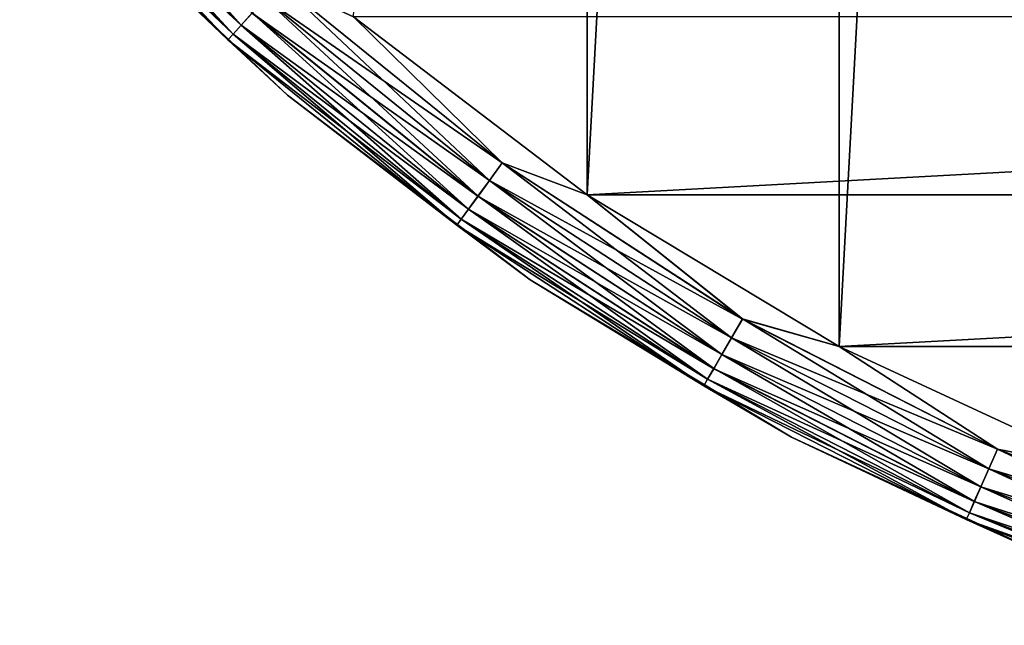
# Model space of a CAD drawing. Header units: metres. Extents: x -28 to 237, y -27 to 27.
# Tile 1 of 51: x -20 to -11, y -26 to -20. Entities that reach past the tile are written whole.
import ezdxf

# ---------------------------------------------------------------- set-up
doc = ezdxf.new("R2010")
doc.units = ezdxf.units.M
doc.layers.add('solid_10151043_XXX', color=7, linetype='CONTINUOUS')

msp = doc.modelspace()

# ---------------------------------------------------------------- linework, layer by layer
at = {"layer": 'solid_10151043_XXX'}
for points in [[(-9.811584, 24.616718, -10.5), (-9.811584, -24.616718, -10.5), (-12.416398, -23.411173, -10.5)], [(-12.416398, 23.411173, -10.5), (-9.811584, 24.616718, -10.5), (-12.416398, -23.411173, -10.5)], [(-12.416398, 23.411173, -10.5), (-12.416398, -23.411173, -10.5), (-14.875552, -21.930981, -10.5)], [(-14.875552, 21.930981, -10.5), (-12.416398, 23.411173, -10.5), (-14.875552, -21.930981, -10.5)], [(-14.875552, 21.930981, -10.5), (-14.875552, -21.930981, -10.5), (-17.160183, -20.193516, -10.5)], [(-20.15629, -18.148806, -0.217749), (-20.274143, -18.254921, -0.376159), (-18.254921, -20.274143, -0.376159)], [(-18.148806, -20.15629, -0.217749), (-20.15629, -18.148806, -0.217749), (-18.254921, -20.274143, -0.376159)], [(-20.363178, -18.335087, -9.933075), (-20.274664, -18.255388, -10.122963), (-18.255388, -20.274664, -10.122963)], [(-20.274143, -18.254921, -0.376159), (-20.362816, -18.334763, -0.565914), (-18.334763, -20.362816, -0.565914)], [(-18.255388, -20.274664, -10.122963), (-20.274664, -18.255388, -10.122963), (-18.149391, -20.156942, -10.281551)], [(-18.254921, -20.274143, -0.376159), (-20.274143, -18.254921, -0.376159), (-18.334763, -20.362816, -0.565914)], [(-20.418036, -18.384481, -9.721427), (-20.363178, -18.335087, -9.933075), (-18.335087, -20.363178, -9.933075)], [(-20.362816, -18.334763, -0.565914), (-20.41785, -18.384315, -0.777479), (-18.384315, -20.41785, -0.777479)], [(-18.335087, -20.363178, -9.933075), (-20.363178, -18.335087, -9.933075), (-18.255388, -20.274664, -10.122963)], [(-18.334763, -20.362816, -0.565914), (-20.362816, -18.334763, -0.565914), (-18.384315, -20.41785, -0.777479)], [(-18.384481, -20.418036, -9.721427), (-19.964876, -18.911736, -9.5), (-20.418036, -18.384481, -9.721427)], [(-18.384481, -20.418036, -9.721427), (-20.418036, -18.384481, -9.721427), (-18.335087, -20.363178, -9.933075)], [(-18.384315, -20.41785, -0.777479), (-20.41785, -18.384315, -0.777479), (-19.964876, -18.911736, -1)], [(-17.803123, -20.959457, -9.5), (-17.803123, -20.959457, -1), (-19.964876, -18.911736, -1)], [(-18.384315, -20.41785, -0.777479), (-19.964876, -18.911736, -1), (-17.803123, -20.959457, -1)], [(-19.964876, -18.911736, -9.5), (-17.803123, -20.959457, -9.5), (-19.964876, -18.911736, -1)], [(-18.384481, -20.418036, -9.721427), (-17.803123, -20.959457, -9.5), (-19.964876, -18.911736, -9.5)], [(-18.022421, -20.015926, -10.400871), (-17.880857, -19.858704, -10.474928), (-15.707104, -21.618973, -10.474928)], [(-17.880125, -19.857891, -0.024823), (-18.021744, -20.015175, -0.098642), (-15.830864, -21.789316, -0.098642)], [(-15.707104, -21.618973, -10.474928), (-17.880857, -19.858704, -10.474928), (-17.160183, -20.193516, -10.5)], [(-15.706461, -21.618088, -0.024823), (-17.160183, -20.193516), (-17.880125, -19.857891, -0.024823)], [(-15.706461, -21.618088, -0.024823), (-17.880125, -19.857891, -0.024823), (-15.830864, -21.789316, -0.098642)], [(-18.149391, -20.156942, -10.281551), (-18.022421, -20.015926, -10.400871), (-15.831458, -21.790133, -10.400871)], [(-18.021744, -20.015175, -0.098642), (-18.148806, -20.15629, -0.217749), (-15.942478, -21.942938, -0.217749)], [(-15.831458, -21.790133, -10.400871), (-18.022421, -20.015926, -10.400871), (-15.707104, -21.618973, -10.474928)], [(-15.830864, -21.789316, -0.098642), (-18.021744, -20.015175, -0.098642), (-15.942478, -21.942938, -0.217749)], [(-18.255388, -20.274664, -10.122963), (-18.149391, -20.156942, -10.281551), (-15.942993, -21.943647, -10.281551)], [(-18.148806, -20.15629, -0.217749), (-18.254921, -20.274143, -0.376159), (-16.035694, -22.071239, -0.376159)], [(-15.942993, -21.943647, -10.281551), (-18.149391, -20.156942, -10.281551), (-15.831458, -21.790133, -10.400871)], [(-15.942478, -21.942938, -0.217749), (-18.148806, -20.15629, -0.217749), (-16.035694, -22.071239, -0.376159)], [(-18.335087, -20.363178, -9.933075), (-18.255388, -20.274664, -10.122963), (-16.036104, -22.071804, -10.122963)], [(-18.254921, -20.274143, -0.376159), (-18.334763, -20.362816, -0.565914), (-16.105827, -22.16777, -0.565914)], [(-16.036104, -22.071804, -10.122963), (-18.255388, -20.274664, -10.122963), (-15.942993, -21.943647, -10.281551)], [(-16.035694, -22.071239, -0.376159), (-18.254921, -20.274143, -0.376159), (-16.105827, -22.16777, -0.565914)], [(-15.707104, -21.618973, -10.474928), (-17.160183, -20.193516, -10.5), (-14.875552, -21.930981, -10.5)], [(-17.160183, -20.193516), (-14.875552, -21.930981), (17.160183, -20.193516)], [(-15.706461, -21.618088, -0.024823), (-14.875552, -21.930981), (-17.160183, -20.193516)], [(-14.875552, -21.930981), (14.875552, -21.930981), (17.160183, -20.193516)], [(-18.384481, -20.418036, -9.721427), (-18.335087, -20.363178, -9.933075), (-16.106113, -22.168165, -9.933075)], [(-18.334763, -20.362816, -0.565914), (-18.384315, -20.41785, -0.777479), (-16.149357, -22.227684, -0.777479)], [(-16.106113, -22.168165, -9.933075), (-18.335087, -20.363178, -9.933075), (-16.036104, -22.071804, -10.122963)], [(-16.105827, -22.16777, -0.565914), (-18.334763, -20.362816, -0.565914), (-16.149357, -22.227684, -0.777479)], [(-16.149504, -22.227884, -9.721427), (-17.803123, -20.959457, -9.5), (-18.384481, -20.418036, -9.721427)], [(-16.149504, -22.227884, -9.721427), (-18.384481, -20.418036, -9.721427), (-16.106113, -22.168165, -9.933075)], [(-16.149357, -22.227684, -0.777479), (-18.384315, -20.41785, -0.777479), (-17.803123, -20.959457, -1)], [(-15.432644, -22.761448, -9.5), (-15.432644, -22.761448, -1), (-17.803123, -20.959457, -1)], [(-16.149357, -22.227684, -0.777479), (-17.803123, -20.959457, -1), (-15.432644, -22.761448, -1)], [(-17.803123, -20.959457, -9.5), (-15.432644, -22.761448, -9.5), (-17.803123, -20.959457, -1)], [(-16.149504, -22.227884, -9.721427), (-15.432644, -22.761448, -9.5), (-17.803123, -20.959457, -9.5)], [(-15.831458, -21.790133, -10.400871), (-15.707104, -21.618973, -10.474928), (-13.36126, -23.142382, -10.474928)], [(-15.706461, -21.618088, -0.024823), (-15.830864, -21.789316, -0.098642), (-13.466537, -23.324726, -0.098642)], [(-13.36126, -23.142382, -10.474928), (-15.707104, -21.618973, -10.474928), (-14.875552, -21.930981, -10.5)], [(-13.360713, -23.141434, -0.024823), (-14.875552, -21.930981), (-15.706461, -21.618088, -0.024823)], [(-13.360713, -23.141434, -0.024823), (-15.706461, -21.618088, -0.024823), (-13.466537, -23.324726, -0.098642)], [(-15.942993, -21.943647, -10.281551), (-15.831458, -21.790133, -10.400871), (-13.467043, -23.325603, -10.400871)], [(-15.830864, -21.789316, -0.098642), (-15.942478, -21.942938, -0.217749), (-13.561481, -23.489176, -0.217749)], [(-13.467043, -23.325603, -10.400871), (-15.831458, -21.790133, -10.400871), (-13.36126, -23.142382, -10.474928)], [(-13.466537, -23.324726, -0.098642), (-15.830864, -21.789316, -0.098642), (-13.561481, -23.489176, -0.217749)], [(-16.036104, -22.071804, -10.122963), (-15.942993, -21.943647, -10.281551), (-13.56192, -23.489935, -10.281551)], [(-15.942478, -21.942938, -0.217749), (-16.035694, -22.071239, -0.376159), (-13.640776, -23.626516, -0.376159)], [(-13.56192, -23.489935, -10.281551), (-15.942993, -21.943647, -10.281551), (-13.467043, -23.325603, -10.400871)], [(-13.561481, -23.489176, -0.217749), (-15.942478, -21.942938, -0.217749), (-13.640776, -23.626516, -0.376159)], [(-13.36126, -23.142382, -10.474928), (-14.875552, -21.930981, -10.5), (-12.416398, -23.411173, -10.5)], [(-14.875552, -21.930981), (-12.416398, -23.411173), (14.875552, -21.930981)], [(-13.360713, -23.141434, -0.024823), (-12.416398, -23.411173), (-14.875552, -21.930981)], [(-12.416398, -23.411173), (12.416398, -23.411173), (14.875552, -21.930981)], [(-16.106113, -22.168165, -9.933075), (-16.036104, -22.071804, -10.122963), (-13.641126, -23.627123, -10.122963)], [(-16.035694, -22.071239, -0.376159), (-16.105827, -22.16777, -0.565914), (-13.700436, -23.729851, -0.565914)], [(-13.641126, -23.627123, -10.122963), (-16.036104, -22.071804, -10.122963), (-13.56192, -23.489935, -10.281551)], [(-13.640776, -23.626516, -0.376159), (-16.035694, -22.071239, -0.376159), (-13.700436, -23.729851, -0.565914)], [(-16.149504, -22.227884, -9.721427), (-16.106113, -22.168165, -9.933075), (-13.700679, -23.730272, -9.933075)], [(-16.105827, -22.16777, -0.565914), (-16.149357, -22.227684, -0.777479), (-13.737464, -23.793985, -0.777479)], [(-13.700679, -23.730272, -9.933075), (-16.106113, -22.168165, -9.933075), (-13.641126, -23.627123, -10.122963)], [(-13.700436, -23.729851, -0.565914), (-16.105827, -22.16777, -0.565914), (-13.737464, -23.793985, -0.777479)], [(-13.737589, -23.794201, -9.721427), (-15.432644, -22.761448, -9.5), (-16.149504, -22.227884, -9.721427)], [(-13.737589, -23.794201, -9.721427), (-16.149504, -22.227884, -9.721427), (-13.700679, -23.730272, -9.933075)], [(-13.737464, -23.793985, -0.777479), (-16.149357, -22.227684, -0.777479), (-15.432644, -22.761448, -1)], [(-12.881232, -24.296581, -9.5), (-12.881232, -24.296581, -1), (-15.432644, -22.761448, -1)], [(-13.737464, -23.793985, -0.777479), (-15.432644, -22.761448, -1), (-12.881232, -24.296581, -1)], [(-15.432644, -22.761448, -9.5), (-12.881232, -24.296581, -9.5), (-15.432644, -22.761448, -1)], [(-13.737589, -23.794201, -9.721427), (-12.881232, -24.296581, -9.5), (-15.432644, -22.761448, -9.5)], [(-13.467043, -23.325603, -10.400871), (-13.36126, -23.142382, -10.474928), (-10.869028, -24.412237, -10.474928)], [(-13.360713, -23.141434, -0.024823), (-13.466537, -23.324726, -0.098642), (-10.954668, -24.604588, -0.098642)], [(-10.869028, -24.412237, -10.474928), (-13.36126, -23.142382, -10.474928), (-12.416398, -23.411173, -10.5)], [(-10.868584, -24.411238, -0.024823), (-12.416398, -23.411173), (-13.360713, -23.141434, -0.024823)], [(-10.868584, -24.411238, -0.024823), (-13.360713, -23.141434, -0.024823), (-10.954668, -24.604588, -0.098642)], [(-13.56192, -23.489935, -10.281551), (-13.467043, -23.325603, -10.400871), (-10.95508, -24.605513, -10.400871)], [(-13.466537, -23.324726, -0.098642), (-13.561481, -23.489176, -0.217749), (-11.031903, -24.778059, -0.217749)], [(-10.95508, -24.605513, -10.400871), (-13.467043, -23.325603, -10.400871), (-10.869028, -24.412237, -10.474928)], [(-10.954668, -24.604588, -0.098642), (-13.466537, -23.324726, -0.098642), (-11.031903, -24.778059, -0.217749)], [(-10.869028, -24.412237, -10.474928), (-12.416398, -23.411173, -10.5), (-9.811584, -24.616718, -10.5)], [(-12.416398, -23.411173), (-9.811584, -24.616718), (12.416398, -23.411173)], [(-10.868584, -24.411238, -0.024823), (-9.811584, -24.616718), (-12.416398, -23.411173)], [(-13.641126, -23.627123, -10.122963), (-13.56192, -23.489935, -10.281551), (-11.03226, -24.778862, -10.281551)], [(-13.561481, -23.489176, -0.217749), (-13.640776, -23.626516, -0.376159), (-11.096407, -24.922937, -0.376159)], [(-11.03226, -24.778862, -10.281551), (-13.56192, -23.489935, -10.281551), (-10.95508, -24.605513, -10.400871)], [(-11.031903, -24.778059, -0.217749), (-13.561481, -23.489176, -0.217749), (-11.096407, -24.922937, -0.376159)], [(-13.700679, -23.730272, -9.933075), (-13.641126, -23.627123, -10.122963), (-11.096691, -24.923576, -10.122963)], [(-13.640776, -23.626516, -0.376159), (-13.700436, -23.729851, -0.565914), (-11.144938, -25.031942, -0.565914)], [(-11.096691, -24.923576, -10.122963), (-13.641126, -23.627123, -10.122963), (-11.03226, -24.778862, -10.281551)], [(-11.096407, -24.922937, -0.376159), (-13.640776, -23.626516, -0.376159), (-11.144938, -25.031942, -0.565914)], [(-13.737589, -23.794201, -9.721427), (-13.700679, -23.730272, -9.933075), (-11.145136, -25.032387, -9.933075)], [(-13.700436, -23.729851, -0.565914), (-13.737464, -23.793985, -0.777479), (-11.17506, -25.099596, -0.777479)], [(-11.145136, -25.032387, -9.933075), (-13.700679, -23.730272, -9.933075), (-11.096691, -24.923576, -10.122963)], [(-11.144938, -25.031942, -0.565914), (-13.700436, -23.729851, -0.565914), (-11.17506, -25.099596, -0.777479)], [(-11.175161, -25.099823, -9.721427), (-12.881232, -24.296581, -9.5), (-13.737589, -23.794201, -9.721427)], [(-11.175161, -25.099823, -9.721427), (-13.737589, -23.794201, -9.721427), (-11.145136, -25.032387, -9.933075)], [(-11.17506, -25.099596, -0.777479), (-13.737464, -23.793985, -0.777479), (-12.881232, -24.296581, -1)], [(-10.1788, -25.54686, -9.5), (-10.1788, -25.54686, -1), (-12.881232, -24.296581, -1)], [(-11.17506, -25.099596, -0.777479), (-12.881232, -24.296581, -1), (-10.1788, -25.54686, -1)], [(-12.881232, -24.296581, -9.5), (-10.1788, -25.54686, -9.5), (-12.881232, -24.296581, -1)], [(-11.175161, -25.099823, -9.721427), (-10.1788, -25.54686, -9.5), (-12.881232, -24.296581, -9.5)], [(-10.95508, -24.605513, -10.400871), (-10.869028, -24.412237, -10.474928), (-8.257713, -25.414627, -10.474928)], [(-10.868584, -24.411238, -0.024823), (-10.954668, -24.604588, -0.098642), (-8.322778, -25.614876, -0.098642)], [(-8.257713, -25.414627, -10.474928), (-10.869028, -24.412237, -10.474928), (-9.811584, -24.616718, -10.5)], [(-8.257375, -25.413588, -0.024823), (-9.811584, -24.616718), (-10.868584, -24.411238, -0.024823)], [(-8.257375, -25.413588, -0.024823), (-10.868584, -24.411238, -0.024823), (-8.322778, -25.614876, -0.098642)], [(-11.03226, -24.778862, -10.281551), (-10.95508, -24.605513, -10.400871), (-8.323091, -25.615837, -10.400871)], [(-10.954668, -24.604588, -0.098642), (-11.031903, -24.778059, -0.217749), (-8.381456, -25.795471, -0.217749)], [(-8.323091, -25.615837, -10.400871), (-10.95508, -24.605513, -10.400871), (-8.257713, -25.414627, -10.474928)], [(-8.322778, -25.614876, -0.098642), (-10.954668, -24.604588, -0.098642), (-8.381456, -25.795471, -0.217749)], [(-11.096691, -24.923576, -10.122963), (-11.03226, -24.778862, -10.281551), (-8.381728, -25.796305, -10.281551)], [(-11.031903, -24.778059, -0.217749), (-11.096407, -24.922937, -0.376159), (-8.430463, -25.946297, -0.376159)], [(-8.381728, -25.796305, -10.281551), (-11.03226, -24.778862, -10.281551), (-8.323091, -25.615837, -10.400871)], [(-8.381456, -25.795471, -0.217749), (-11.031903, -24.778059, -0.217749), (-8.430463, -25.946297, -0.376159)], [(-11.145136, -25.032387, -9.933075), (-11.096691, -24.923576, -10.122963), (-8.430679, -25.946962, -10.122963)], [(-11.096407, -24.922937, -0.376159), (-11.144938, -25.031942, -0.565914), (-8.467335, -26.059778, -0.565914)], [(-8.430679, -25.946962, -10.122963), (-11.096691, -24.923576, -10.122963), (-8.381728, -25.796305, -10.281551)], [(-8.430463, -25.946297, -0.376159), (-11.096407, -24.922937, -0.376159), (-8.467335, -26.059778, -0.565914)], [(-11.175161, -25.099823, -9.721427), (-11.145136, -25.032387, -9.933075), (-8.467485, -26.06024, -9.933075)], [(-11.144938, -25.031942, -0.565914), (-11.17506, -25.099596, -0.777479), (-8.49022, -26.130209, -0.777479)], [(-8.467485, -26.06024, -9.933075), (-11.145136, -25.032387, -9.933075), (-8.430679, -25.946962, -10.122963)], [(-8.467335, -26.059778, -0.565914), (-11.144938, -25.031942, -0.565914), (-8.49022, -26.130209, -0.777479)], [(-8.490296, -26.130445, -9.721427), (-10.1788, -25.54686, -9.5), (-11.175161, -25.099823, -9.721427)], [(-8.490296, -26.130445, -9.721427), (-11.175161, -25.099823, -9.721427), (-8.467485, -26.06024, -9.933075)], [(-8.49022, -26.130209, -0.777479), (-11.17506, -25.099596, -0.777479), (-10.1788, -25.54686, -1)]]:
    msp.add_3dface(points, dxfattribs=at)

doc.saveas('drawing.dxf')
